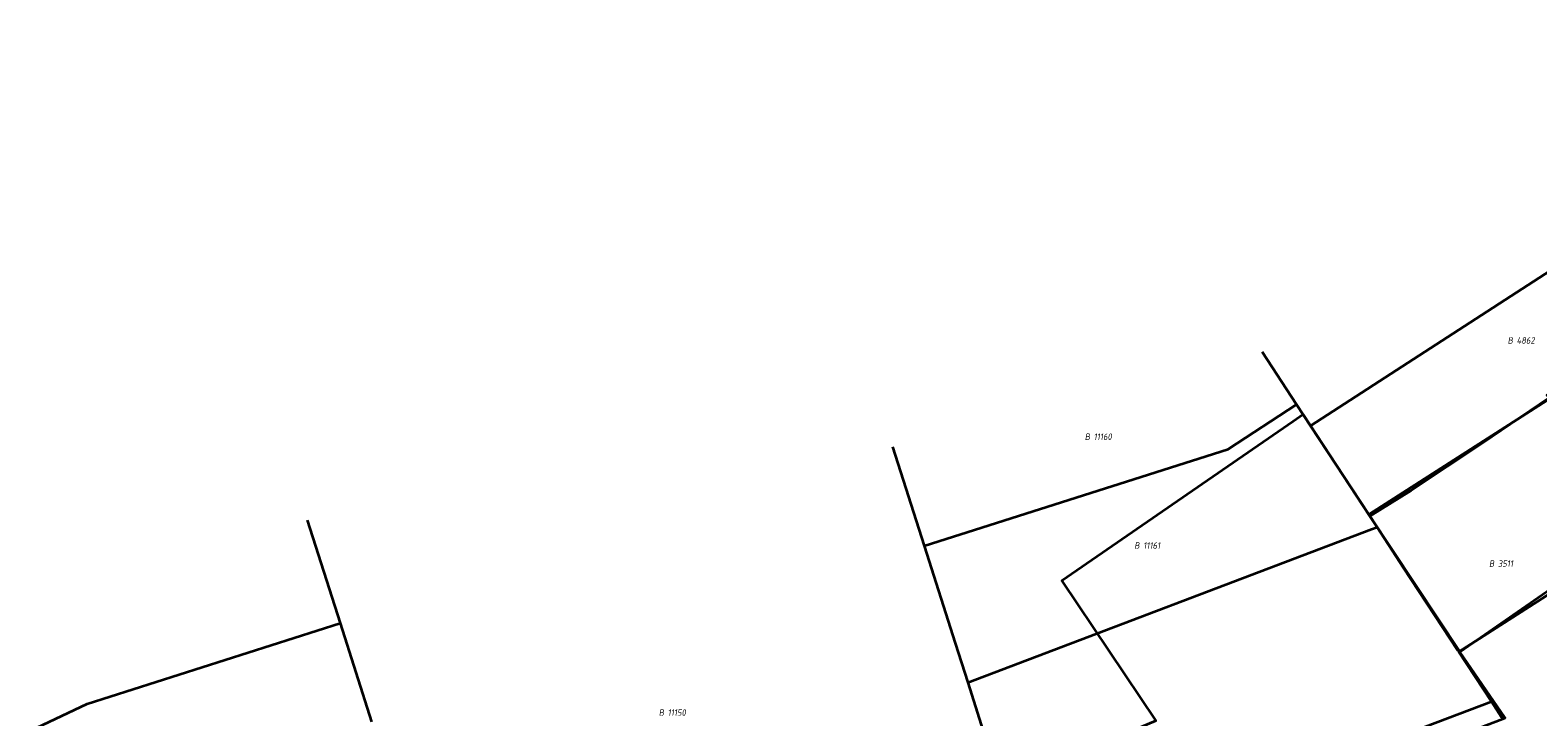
# Model space of a CAD drawing. Header units: metres. Extents: x 154989 to 155512, y 461341 to 461832.
# Tile 41 of 46: x 155164 to 155248, y 461737 to 461775. Entities that reach past the tile are written whole.
import ezdxf
from ezdxf.enums import TextEntityAlignment as Align
from ezdxf.lldxf.tags import DXFTag

# ---------------------------------------------------------------- set-up
doc = ezdxf.new("R2010")
doc.units = ezdxf.units.M
doc.layers.add('B-WE-KG-GRENS_PERCEEL-S', color=150, linetype='Continuous', lineweight=25, true_color=0x007fff, plot=False)
doc.layers.add('B-WE-OG-BEBOUWING-G', color=7, linetype='Continuous', lineweight=35)
doc.layers.add('N-WE-KG-GRENS_KADASTRAAL-G', color=150, linetype='KG-KADASTRAAL-SO', lineweight=35, true_color=0x007fff)
doc.styles.add('NLCS-ISO', font='NLCS-ISO.ttf')
tags = doc.linetypes.add('KG-KADASTRAAL-SO', pattern='A,5.5,-2,["K",Standard,S=1.8,R=0,X=0,Y=-0.9],-2,5.5,-2,[5,NLCS.SHX,S=0.75,R=0,X=0,Y=0],-2', length=19).pattern_tags.tags
tags[6] = DXFTag(74, 10)

# ---------------------------------------------------------------- blocks, each defined once
blk = doc.blocks.new('SKG-PERCEELNUMMER-SO')
at = {"style": 'NLCS-ISO', "oblique": 10, "flags": 1}
for tag, p in [('GEMEENTECODE', (0, 2.55)), ('PERCEELGROOTTE', (0, -2.45))]:
    blk.add_attdef(tag, text='', height=1.8, dxfattribs=at).set_placement(p, align=Align.MIDDLE_CENTER)
at = {"style": 'NLCS-ISO', "oblique": 10}
blk.add_attdef('SECTIE', text='', height=1.8, dxfattribs=at).set_placement((-0.5, 0), align=Align.MIDDLE_RIGHT)
blk.add_attdef('PERCEELNUMMER', text='', height=1.8, dxfattribs=at).set_placement((0.5, 0), align=Align.MIDDLE_LEFT)

msp = doc.modelspace()

# ---------------------------------------------------------------- linework, layer by layer
at = {"layer": 'B-WE-OG-BEBOUWING-G', "flags": 128}
for points in [[(155250.973, 461745.886), (155256.117, 461749.278), (155260.442, 461752.103), (155264.518, 461754.765), (155264.782, 461754.354), (155273.379, 461759.859), (155273.282, 461759.994), (155269.77, 461765.465), (155261.187, 461759.955), (155258.577, 461758.28), (155257.107, 461760.579), (155255.498, 461759.534), (155248.022, 461754.676), (155248.131, 461754.514), (155244.481, 461752.028), (155240.55, 461749.408), (155238.27, 461748.009), (155243.227, 461740.522)], [(155243.227, 461740.522), (155238.27, 461748.009), (155234.601, 461753.608), (155234.045, 461753.225), (155221.299, 461744.43), (155226.466, 461736.728), (155214.359, 461731.617), (155216.689, 461726.225), (155216.818, 461725.926), (155221.287, 461727.605), (155227.893, 461730.086), (155230.264, 461730.977), (155238.55, 461734.142), (155245.594, 461736.832), (155245.723, 461736.881)]]:
    msp.add_lwpolyline(points, close=True, dxfattribs=at)
at = {"layer": 'N-WE-KG-GRENS_KADASTRAAL-G', "ltscale": 0.2, "flags": 128}
for points in [[(155268.695, 461774.793), (155235.008, 461752.987)], [(155238.216, 461748.091), (155271.951, 461769.705)], [(155276.857, 461762.086), (155243.179, 461740.517)], [(155232.342, 461757.055), (155234.235, 461754.166)], [(155213.703, 461746.363), (155230.463, 461751.696), (155234.235, 461754.166)], [(155234.235, 461754.166), (155235.008, 461752.987)], [(155235.008, 461752.987), (155238.216, 461748.091)], [(155211.965, 461751.823), (155213.703, 461746.363)], [(155179.685, 461747.774), (155181.501, 461742.097)], [(155238.216, 461748.091), (155238.669, 461747.4)], [(155216.101, 461738.84), (155238.353, 461747.283), (155238.669, 461747.4)], [(155238.669, 461747.4), (155240.135, 461745.163)], [(155213.703, 461746.363), (155215.405, 461741.006), (155216.101, 461738.84)], [(155243.125, 461740.6), (155240.135, 461745.163)], [(155164.419, 461736.173), (155167.562, 461737.662), (155181.501, 461742.097)], [(155181.501, 461742.097), (155183.238, 461736.669)], [(155243.125, 461740.6), (155243.179, 461740.517)], [(155243.179, 461740.517), (155244.972, 461737.781)], [(155216.101, 461738.84), (155217.79, 461733.53), (155217.928, 461732.996), (155193.974, 461724.303), (155195.728, 461719.494), (155206.486, 461723.358), (155215.26, 461726.511), (155221.253, 461728.788), (155227.295, 461731.055), (155232.496, 461733.048), (155238.234, 461735.224), (155244.972, 461737.781)], [(155244.972, 461737.781), (155245.53, 461736.929), (155245.594, 461736.832)]]:
    msp.add_lwpolyline(points, dxfattribs=at)

# ---------------------------------------------------------------- block references
at = {"layer": 'B-WE-KG-GRENS_PERCEEL-S', "xscale": 0.2, "yscale": 0.2, "zscale": 0.2}
for p, values in [((155246.259, 461757.689), {'PERCEELNUMMER': '4862', 'SECTIE': 'B'}), ((155222.946, 461752.38), {'PERCEELNUMMER': '11160', 'SECTIE': 'B'}), ((155225.678, 461746.382), {'PERCEELNUMMER': '11161', 'SECTIE': 'B'}), ((155245.233, 461745.387), {'PERCEELNUMMER': '3511', 'SECTIE': 'B'}), ((155199.464, 461737.176), {'PERCEELNUMMER': '11150', 'SECTIE': 'B'})]:
    msp.add_blockref('SKG-PERCEELNUMMER-SO', p, dxfattribs=at).add_auto_attribs(values)

doc.saveas('drawing.dxf')
